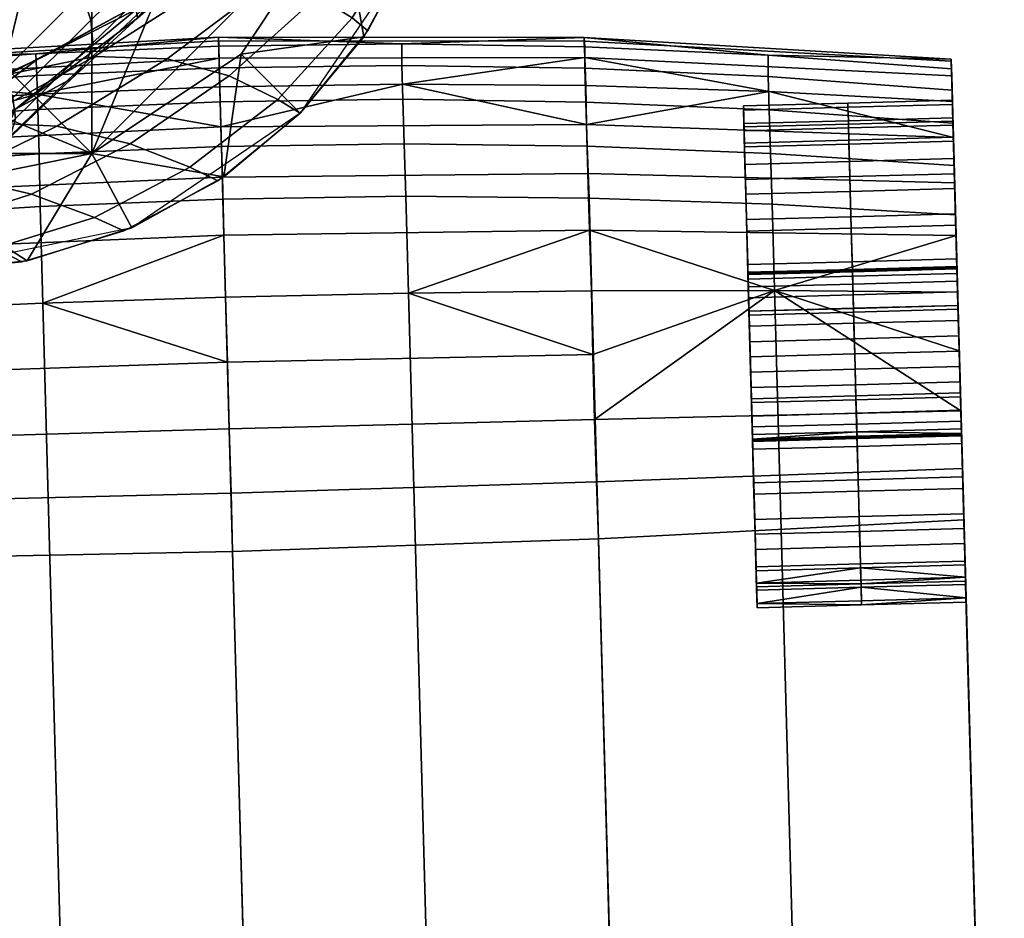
# Model space of a CAD drawing. Header units: millimetres. Extents: x -265 to 265, y -281 to 271.
# Tile 125 of 126: x 232 to 256, y 202 to 223. Entities that reach past the tile are written whole.
import ezdxf

# ---------------------------------------------------------------- set-up
doc = ezdxf.new("R2010")
doc.units = ezdxf.units.MM
doc.header["$MEASUREMENT"] = 0
for name, color, linetype, true_color in [('nozky', 7, 'Continuous', 0x1e1e1e), ('podnoz', 7, 'Continuous', 0x000000), ('podrucky', 7, 'Continuous', 0x000000)]:
    doc.layers.add(name, color=color, linetype=linetype, true_color=true_color)

msp = doc.modelspace()

# ---------------------------------------------------------------- meshes
at = {"layer": 'nozky'}
mesh = msp.add_polyface(dxfattribs=at)
corners = [(243, 230, 5), (243, 230, 2), (242.724, 232.664, 2), (241.931, 235.163, 5), (241.931, 235.163, 2), (239.192, 239.192, 5), (240.711, 237.366, 2), (239.192, 239.192, 2), (235.163, 241.931, 5), (237.366, 240.712, 2), (235.163, 241.931, 2), (232.664, 242.724, 2), (230, 243, 5), (230, 243, 2), (227.336, 242.724, 2), (224.837, 241.931, 5), (224.837, 241.931, 2), (220.808, 239.192, 5), (222.634, 240.712, 2), (220.808, 239.192, 2), (219.289, 237.366, 2), (218.069, 235.163, 5), (218.069, 235.163, 2), (217.276, 232.664, 2), (217, 230, 5), (234.207, 240.157), (237.782, 237.782), (240.157, 234.207), (234.208, 219.844), (219.844, 234.208), (240.157, 225.792), (241.007, 230), (225.792, 240.157), (230, 241.007), (222.217, 237.782), (241.007, 230), (242.724, 232.664, 2), (243, 230, 2), (240.157, 234.207), (241.931, 235.163, 2), (237.782, 237.782), (240.711, 237.366, 2), (239.192, 239.192, 2), (234.207, 240.157), (235.163, 241.931, 2), (237.366, 240.712, 2), (232.664, 242.724, 2), (230, 241.007), (227.336, 242.724, 2), (230, 243, 2), (225.792, 240.157), (224.837, 241.931, 2), (222.217, 237.782), (220.808, 239.192, 2), (222.634, 240.712, 2), (219.289, 237.366, 2), (219.844, 234.208), (217.276, 232.664, 2), (218.069, 235.163, 2), (218.994, 230), (217, 230, 2)]
mesh.append_faces([[corners[k] for k in face] for face in [(0, 1, 2, 2), (3, 2, 4, 4), (3, 0, 2, 2), (5, 3, 6, 7), (3, 4, 6, 6), (8, 9, 10, 10), (8, 10, 11, 11), (12, 13, 14, 14), (15, 14, 16, 16), (12, 11, 13, 13), (17, 18, 19, 19), (17, 19, 20, 20), (21, 22, 23, 23), (21, 20, 22, 22), (15, 16, 18, 18), (8, 5, 9, 9), (12, 8, 11, 11), (17, 15, 18, 18), (21, 17, 20, 20), (12, 14, 15, 15), (23, 24, 21, 21), (7, 9, 5, 5), (25, 26, 27, 27), (28, 25, 27, 27), (25, 28, 29, 29), (30, 27, 31, 31), (32, 33, 25, 25), (29, 34, 32, 32), (29, 32, 25, 25), (35, 36, 37, 37), (38, 39, 36, 36), (38, 36, 35, 35), (40, 41, 39, 38), (42, 41, 40, 40), (43, 44, 45, 45), (43, 46, 44, 44), (47, 48, 49, 49), (50, 51, 48, 48), (47, 49, 46, 46), (52, 53, 54, 54), (52, 55, 53, 53), (56, 57, 58, 58), (59, 60, 57, 57), (56, 58, 55, 55), (50, 54, 51, 51), (43, 45, 40, 40), (47, 46, 43, 43), (52, 54, 50, 50), (56, 55, 52, 52), (47, 50, 48, 48), (57, 56, 59, 59), (42, 40, 45, 45)]])
mesh = msp.add_polyface(dxfattribs=at)
corners = [(220.808, 220.808, 5), (220.808, 220.808, 2), (222.634, 219.288, 2), (224.837, 218.069, 5), (224.837, 218.069, 2), (230, 217, 5), (227.336, 217.276, 2), (230, 217, 2), (232.664, 217.276, 2), (235.163, 218.069, 5), (235.163, 218.069, 2), (237.366, 219.288, 2), (239.192, 220.808, 5), (239.192, 220.808, 2), (241.931, 224.837, 5), (240.711, 222.634, 2), (241.931, 224.837, 2), (242.724, 227.336, 2), (243, 230, 5), (243, 230, 2), (218.069, 224.837, 5), (217.276, 227.336, 2), (218.069, 224.837, 2), (219.289, 222.634, 2), (217, 230, 5), (217, 230, 2), (240.157, 225.792), (237.782, 222.217), (234.208, 219.844), (240.157, 234.207), (219.844, 234.208), (219.84, 225.792), (218.994, 230), (230, 218.994), (225.792, 219.84), (222.222, 222.222), (222.222, 222.222), (222.634, 219.288, 2), (220.808, 220.808, 2), (225.792, 219.84), (224.837, 218.069, 2), (230, 218.994), (230, 217, 2), (227.336, 217.276, 2), (232.664, 217.276, 2), (234.208, 219.844), (237.366, 219.288, 2), (235.163, 218.069, 2), (237.782, 222.217), (239.192, 220.808, 2), (240.157, 225.792), (241.931, 224.837, 2), (240.711, 222.634, 2), (242.724, 227.336, 2), (241.007, 230), (243, 230, 2), (219.84, 225.792), (218.069, 224.837, 2), (217.276, 227.336, 2), (219.289, 222.634, 2), (217, 230, 2), (218.994, 230)]
mesh.append_faces([[corners[k] for k in face] for face in [(0, 1, 2, 2), (3, 2, 4, 4), (5, 6, 7, 7), (5, 7, 8, 8), (3, 4, 6, 6), (9, 10, 11, 11), (12, 11, 13, 13), (14, 15, 16, 16), (14, 16, 17, 17), (12, 13, 15, 15), (9, 8, 10, 10), (3, 0, 2, 2), (5, 3, 6, 6), (12, 9, 11, 11), (14, 12, 15, 15), (5, 8, 9, 9), (17, 18, 14, 14), (19, 18, 17, 17), (20, 21, 22, 22), (20, 22, 23, 23), (20, 24, 25, 21), (0, 20, 23, 1), (26, 27, 28, 28), (26, 28, 29, 29), (30, 28, 31, 31), (32, 30, 31, 31), (33, 34, 28, 28), (34, 35, 31, 31), (28, 34, 31, 31), (36, 37, 38, 38), (39, 40, 37, 37), (41, 42, 43, 43), (41, 44, 42, 42), (39, 43, 40, 40), (45, 46, 47, 47), (48, 49, 46, 46), (50, 51, 52, 52), (50, 53, 51, 51), (48, 52, 49, 49), (45, 47, 44, 44), (39, 37, 36, 36), (41, 43, 39, 39), (48, 46, 45, 45), (50, 52, 48, 48), (41, 45, 44, 44), (54, 55, 53, 50), (56, 57, 58, 58), (56, 59, 57, 57), (56, 58, 60, 61), (59, 56, 36, 36), (59, 36, 38, 38)]])
at = {"layer": 'podnoz'}
mesh = msp.add_polyface(dxfattribs=at)
corners = [(235.27, 223.288, 44.205), (236.702, 224.312, 45.288), (235.303, 223.078, 47.983), (237.258, 225.402, 46.014), (235.836, 224.045, 48.798), (235.673, 223.534, 48.431), (237.083, 224.833, 45.686), (234.232, 222.492, 51.393), (234.086, 222.033, 50.991), (237.053, 226.761, 46.523), (235.606, 225.316, 49.363), (235.808, 224.624, 49.096), (237.241, 226.029, 46.283), (234.188, 223.027, 51.719), (236.135, 228.678, 46.964), (232.984, 225.484, 52.552), (237.517, 224.815, 38.82), (232.897, 222.085, 42.627), (235.188, 223.337, 37.737), (237.907, 225.322, 42.48), (238.932, 226.125, 39.594), (239.494, 227.474, 40.137), (238.473, 226.54, 43.115), (238.292, 225.909, 42.827), (239.313, 226.781, 39.889), (238.287, 227.993, 43.566), (238.464, 227.218, 43.354), (239.49, 228.207, 40.344), (239.189, 225.613, 33.121), (237.027, 223.914, 32.463), (239.801, 226.748, 36.608), (240.508, 227.196, 33.616), (240.173, 227.474, 36.853), (240.866, 227.99, 33.813), (238.47, 223.952, 26.823), (234.273, 222.165, 31.695), (236.012, 222.109, 26.448), (240.383, 225.833, 27.153), (241.555, 227.678, 27.416), (237.492, 221.697, 20.449), (233.374, 220.498, 26.077), (235.128, 220.077, 20.315), (239.602, 223.601, 20.584), (241.22, 225.643, 20.708), (242.215, 227.743, 20.812), (238.658, 221.133, 13.399), (236.556, 219.516, 13.372), (240.438, 223.083, 13.425), (241.779, 225.262, 13.451), (242.604, 227.588, 13.473), (237.221, 219.193, 5), (234.27, 218.312, 13.347), (234.974, 217.991, 5), (239.192, 220.808, 5), (240.807, 222.779, 5), (242.009, 225.026, 5), (242.75, 227.464, 5)]
mesh.append_faces([[corners[k] for k in face] for face in [(0, 1, 2, 2), (3, 4, 5, 6), (4, 7, 8, 5), (6, 5, 2, 1), (9, 10, 11, 12), (11, 13, 7, 4), (12, 11, 4, 3), (10, 9, 14, 14), (14, 15, 10, 10), (16, 0, 17, 18), (19, 1, 0, 0), (16, 20, 19, 19), (0, 16, 19, 19), (21, 22, 23, 24), (22, 3, 6, 23), (23, 6, 1, 19), (24, 23, 19, 20), (25, 9, 12, 26), (26, 12, 3, 22), (27, 26, 22, 21), (28, 16, 18, 29), (30, 20, 16, 16), (28, 31, 30, 30), (16, 28, 30, 30), (32, 24, 20, 30), (33, 32, 30, 31), (34, 29, 35, 36), (37, 28, 29, 34), (38, 31, 28, 37), (39, 36, 40, 41), (42, 34, 36, 39), (43, 37, 34, 42), (44, 38, 37, 43), (45, 39, 41, 46), (47, 42, 39, 45), (48, 43, 42, 47), (49, 44, 43, 48), (50, 46, 51, 52), (53, 45, 46, 50), (54, 47, 45, 53), (55, 48, 47, 54), (56, 49, 48, 55)]])
mesh = msp.add_polyface(dxfattribs=at)
corners = [(234.232, 222.492, 51.393), (232.387, 220.68, 53.856), (232.264, 220.268, 53.419), (234.086, 222.033, 50.991), (231.94, 219.928, 52.878), (233.735, 221.638, 50.495), (233.971, 223.682, 52.011), (232.086, 221.798, 54.524), (232.323, 221.176, 54.209), (234.188, 223.027, 51.719), (232.897, 222.085, 42.627), (230.121, 220.036, 47.029), (227.277, 219.034, 44.473), (229.903, 220.732, 40.71), (235.27, 223.288, 44.205), (232.381, 220.903, 49.107), (235.303, 223.078, 47.983), (235.673, 223.534, 48.431), (235.606, 225.316, 49.363), (235.808, 224.624, 49.096), (232.984, 225.484, 52.552), (235.188, 223.337, 37.737), (232.236, 221.739, 36.445), (234.273, 222.165, 31.695), (229.236, 220.275, 35.176), (231.409, 220.595, 30.939), (237.027, 223.914, 32.463), (233.374, 220.498, 26.077), (228.925, 219.43, 30.317), (230.934, 219.299, 25.76), (236.012, 222.109, 26.448), (232.764, 218.871, 20.194), (228.859, 218.6, 25.519), (230.532, 218.15, 20.095), (235.128, 220.077, 20.315), (231.899, 217.577, 13.325), (228.411, 217.906, 20.015), (229.5, 217.331, 13.306), (234.27, 218.312, 13.347), (236.556, 219.516, 13.372), (232.536, 217.25, 5), (230, 217.003, 5), (234.974, 217.991, 5), (230.276, 218.279, 55.453), (230.169, 218.159, 55.226), (230.353, 218.411, 55.661), (229.86, 217.946, 54.704), (230.413, 218.718, 56.028), (230.398, 218.556, 55.852), (230.397, 218.897, 56.192), (230.175, 219.559, 56.631), (230.353, 219.095, 56.345), (229.487, 220.766, 57.15), (227.079, 223.882, 57.859), (228.426, 222.25, 57.573), (231.485, 227.529, 52.915)]
mesh.append_faces([[corners[k] for k in face] for face in [(0, 1, 2, 3), (3, 2, 4, 5), (6, 7, 8, 9), (9, 8, 1, 0), (10, 11, 12, 13), (14, 15, 11, 10), (16, 5, 15, 15), (15, 14, 16, 16), (17, 3, 5, 16), (18, 6, 9, 19), (20, 6, 18, 18), (21, 10, 13, 22), (23, 22, 24, 25), (26, 21, 22, 23), (27, 25, 28, 29), (30, 23, 25, 27), (31, 29, 32, 33), (34, 27, 29, 31), (35, 33, 36, 37), (38, 31, 33, 35), (39, 34, 31, 38), (40, 35, 37, 41), (42, 38, 35, 40), (2, 43, 44, 44), (2, 45, 43, 43), (44, 46, 4, 4), (1, 47, 48, 48), (1, 49, 47, 47), (50, 51, 8, 7), (7, 52, 50, 50), (51, 49, 8, 8), (48, 45, 2, 2), (53, 54, 20, 55), (54, 52, 20, 20), (2, 1, 48, 48), (1, 8, 49, 49), (7, 20, 52, 52), (46, 15, 4, 4), (4, 15, 5, 5), (7, 6, 20, 20), (4, 2, 44, 44)]])
at = {"layer": 'podrucky'}
mesh = msp.add_polyface(dxfattribs=at)
corners = [(219.814, 219.608, 609.354), (219.875, 217.414, 611.161), (219.843, 218.592, 610.38), (220.076, 210.121, 599.247), (219.772, 221.138, 605.429), (219.774, 221.084, 603.986), (219.784, 220.736, 602.584), (219.779, 220.903, 606.823), (219.8, 220.123, 601.31), (219.889, 216.917, 598.534), (219.854, 218.177, 599.238), (219.824, 219.267, 600.185), (219.926, 215.569, 598.11), (220.042, 211.352, 598.553), (219.964, 214.163, 597.966), (220.004, 212.727, 598.114), (224.296, 215.845, 597.697), (228.721, 214.561, 597.218), (228.768, 213.007, 597.343), (220.004, 212.727, 598.114), (219.964, 214.163, 597.966), (219.926, 215.569, 598.11), (228.667, 216.077, 597.401), (228.584, 219.536, 610.764), (228.605, 218.297, 611.659), (232.974, 218.578, 611.784), (232.947, 219.831, 610.86), (228.56, 220.593, 609.617), (232.92, 220.898, 609.683), (228.533, 221.398, 608.282), (232.896, 221.709, 608.317), (224.217, 219.123, 610.604), (224.24, 217.909, 611.452), (224.192, 220.163, 609.508), (224.167, 220.959, 608.224), (228.506, 221.912, 606.843), (232.873, 222.225, 606.848), (224.142, 221.471, 606.835), (219.814, 219.608, 609.354), (219.843, 218.592, 610.38), (219.793, 220.392, 608.141), (219.875, 217.414, 611.161), (219.779, 220.903, 606.823), (228.513, 222.135, 605.331), (228.519, 222.052, 603.773), (219.774, 221.084, 603.986), (219.772, 221.138, 605.429), (228.525, 221.658, 602.264), (219.784, 220.736, 602.584), (232.899, 221.262, 600.786), (228.532, 220.986, 600.891), (224.166, 220.606, 601.066), (219.8, 220.123, 601.31), (237.238, 222.627, 605.298), (228.57, 220.059, 599.676), (228.606, 218.885, 598.649), (219.854, 218.177, 599.238), (219.824, 219.267, 600.185), (228.639, 217.53, 597.878), (219.889, 216.917, 598.534), (237.297, 220.482, 599.506)]
mesh.append_faces([[corners[k] for k in face] for face in [(0, 1, 2, 2), (3, 4, 5, 5), (6, 3, 5, 5), (4, 3, 7, 7), (6, 8, 3, 3), (9, 3, 10, 10), (11, 10, 3, 3), (11, 3, 8, 8), (12, 13, 9, 9), (14, 15, 12, 12), (16, 17, 18, 18), (18, 19, 16, 16), (16, 20, 21, 21), (16, 19, 20, 20), (22, 17, 16, 16), (23, 24, 25, 26), (27, 23, 26, 28), (29, 27, 28, 30), (31, 32, 24, 23), (33, 31, 23, 27), (34, 33, 27, 29), (35, 29, 30, 36), (29, 35, 37, 34), (33, 38, 39, 31), (34, 40, 38, 33), (31, 39, 41, 32), (34, 37, 42, 40), (43, 35, 36, 36), (44, 45, 46, 43), (43, 37, 35, 35), (46, 42, 37, 37), (37, 43, 46, 46), (45, 44, 47, 48), (49, 50, 47, 47), (47, 50, 51, 48), (48, 51, 52, 52), (36, 53, 43, 43), (54, 50, 49, 49), (55, 56, 57, 54), (54, 51, 50, 50), (57, 52, 51, 51), (51, 54, 57, 57), (56, 55, 58, 59), (22, 16, 58, 58), (59, 58, 16, 16), (59, 16, 21, 21), (49, 60, 54, 54)]])
mesh = msp.add_polyface(dxfattribs=at)
corners = [(237.496, 213.26, 597.086), (237.452, 214.853, 596.969), (246.189, 215.041, 597.218), (246.228, 213.487, 597.342), (228.768, 213.007, 597.343), (228.721, 214.561, 597.218), (241.784, 216.505, 597.224), (246.16, 216.559, 597.401), (237.409, 216.407, 597.165), (250.537, 216.567, 597.696), (228.667, 216.077, 597.401), (233.037, 216.265, 597.224), (241.678, 220.072, 610.86), (241.72, 218.819, 611.784), (246.099, 218.779, 611.66), (246.052, 220.017, 610.764), (241.646, 221.138, 609.683), (246.019, 221.073, 609.617), (241.626, 221.95, 608.318), (246.001, 221.879, 608.282), (237.31, 220.01, 610.892), (237.345, 218.752, 611.826), (237.281, 221.08, 609.705), (237.258, 221.893, 608.329), (232.947, 219.831, 610.86), (232.974, 218.578, 611.784), (232.92, 220.898, 609.683), (232.896, 221.709, 608.317), (246, 222.394, 606.843), (241.62, 222.466, 606.848), (237.244, 222.409, 606.85), (232.873, 222.225, 606.848), (237.241, 222.534, 603.702), (237.238, 222.627, 605.298), (245.98, 222.616, 605.331), (245.979, 222.532, 603.773), (237.252, 222.125, 602.157), (245.994, 222.139, 602.264), (228.519, 222.052, 603.773), (228.513, 222.135, 605.331), (228.525, 221.658, 602.264), (250.382, 222.194, 606.835), (246.025, 221.467, 600.891), (241.646, 221.502, 600.786), (237.271, 221.434, 600.751), (250.406, 221.328, 601.065), (232.899, 221.262, 600.786), (237.33, 219.281, 598.453), (237.297, 220.482, 599.506), (246.038, 220.539, 599.676), (246.066, 219.366, 598.649), (237.368, 217.894, 597.66), (246.107, 218.01, 597.878), (228.606, 218.885, 598.649), (228.57, 220.059, 599.676), (228.639, 217.53, 597.878)]
mesh.append_faces([[corners[k] for k in face] for face in [(0, 1, 2, 3), (4, 5, 1, 0), (2, 6, 7, 7), (1, 8, 6, 2), (9, 3, 2, 2), (9, 2, 7, 7), (5, 10, 11, 1), (8, 1, 11, 11), (12, 13, 14, 15), (16, 12, 15, 17), (18, 16, 17, 19), (20, 21, 13, 12), (22, 20, 12, 16), (23, 22, 16, 18), (24, 25, 21, 20), (26, 24, 20, 22), (27, 26, 22, 23), (19, 28, 29, 18), (30, 23, 18, 29), (27, 23, 30, 31), (32, 33, 34, 35), (36, 32, 35, 37), (38, 39, 33, 32), (40, 38, 32, 36), (28, 41, 34, 34), (33, 30, 29, 29), (29, 34, 33, 33), (33, 31, 30, 30), (28, 34, 29, 29), (37, 42, 43, 43), (37, 43, 44, 36), (45, 42, 37, 37), (46, 36, 44, 44), (40, 36, 46, 46), (47, 48, 49, 50), (51, 47, 50, 52), (53, 54, 48, 47), (55, 53, 47, 51), (42, 45, 49, 49), (48, 44, 43, 43), (43, 49, 48, 48), (48, 46, 44, 44), (42, 49, 43, 43), (9, 7, 52, 52), (52, 7, 6, 6), (52, 6, 8, 51), (51, 11, 10, 55), (51, 8, 11, 11)]])
mesh = msp.add_polyface(dxfattribs=at)
corners = [(249.791, 220.878, 606.058), (249.8, 220.557, 607.175), (249.812, 220.093, 606.991), (249.827, 219.583, 607.976), (249.815, 220.001, 608.249), (249.846, 218.868, 608.855), (249.805, 220.387, 605.967), (249.788, 220.979, 604.966), (249.802, 220.479, 604.966), (249.805, 220.387, 603.965), (249.836, 219.222, 609.209), (249.871, 217.989, 609.57), (249.863, 218.263, 609.988), (249.897, 217.005, 610.08), (249.812, 220.093, 602.942), (249.8, 220.557, 602.758), (249.791, 220.878, 603.874), (249.827, 219.583, 601.957), (249.846, 218.868, 601.077), (249.815, 220.001, 601.683), (249.871, 217.989, 600.363), (249.836, 219.222, 600.724), (249.897, 217.005, 599.852), (249.863, 218.263, 599.944), (249.893, 217.188, 599.387), (252.299, 220.626, 602.758), (249.8, 220.557, 602.758), (249.815, 220.001, 601.683), (252.314, 220.07, 601.683), (252.29, 220.947, 603.874), (249.791, 220.878, 603.874), (249.836, 219.222, 600.724), (252.335, 219.291, 600.724), (252.287, 221.047, 604.966), (249.788, 220.979, 604.966), (252.299, 220.626, 607.175), (249.8, 220.557, 607.175), (249.791, 220.878, 606.058), (252.29, 220.947, 606.058), (252.314, 220.07, 608.249), (249.815, 220.001, 608.249), (252.335, 219.291, 609.209), (249.836, 219.222, 609.209), (252.312, 220.161, 602.942), (252.326, 219.651, 601.957), (249.827, 219.583, 601.957), (249.812, 220.093, 602.942), (252.304, 220.456, 603.965), (249.805, 220.387, 603.965), (252.345, 218.937, 601.077), (249.846, 218.868, 601.077), (252.301, 220.547, 604.966), (249.802, 220.479, 604.966), (252.312, 220.161, 606.991), (252.304, 220.456, 605.967), (249.805, 220.387, 605.967), (249.812, 220.093, 606.991), (252.326, 219.651, 607.976), (249.827, 219.583, 607.976), (246.052, 220.017, 610.764), (246.099, 218.779, 611.66), (250.48, 218.631, 611.452), (250.436, 219.844, 610.604), (246.019, 221.073, 609.617), (250.403, 220.884, 609.508), (246.001, 221.879, 608.282), (250.385, 221.681, 608.224), (250.382, 222.194, 606.835), (246, 222.394, 606.843), (254.759, 222.1, 605.429), (245.98, 222.616, 605.331), (254.761, 222.047, 603.986), (245.979, 222.532, 603.773), (254.771, 221.698, 602.584), (245.994, 222.139, 602.264), (254.811, 220.229, 600.185), (246.038, 220.539, 599.676), (250.406, 221.328, 601.065), (254.841, 219.14, 599.238), (246.066, 219.366, 598.649), (254.875, 217.879, 598.534), (246.107, 218.01, 597.878)]
mesh.append_faces([[corners[k] for k in face] for face in [(0, 1, 2, 2), (3, 2, 1, 1), (1, 4, 3, 3), (5, 3, 4, 4), (6, 7, 0, 0), (7, 6, 8, 8), (6, 0, 2, 2), (9, 7, 8, 8), (4, 10, 5, 5), (11, 5, 10, 10), (10, 12, 11, 11), (13, 11, 12, 12), (14, 15, 16, 16), (16, 9, 14, 14), (9, 16, 7, 7), (17, 15, 14, 14), (18, 19, 17, 17), (15, 17, 19, 19), (20, 21, 18, 18), (19, 18, 21, 21), (22, 23, 20, 20), (21, 20, 23, 23), (24, 23, 22, 22), (25, 26, 27, 28), (29, 30, 26, 25), (28, 27, 31, 32), (33, 34, 30, 29), (35, 36, 37, 38), (39, 40, 36, 35), (41, 42, 40, 39), (34, 33, 38, 37), (43, 44, 45, 46), (47, 43, 46, 48), (44, 49, 50, 45), (51, 47, 48, 52), (53, 54, 55, 56), (57, 53, 56, 58), (52, 55, 54, 51), (59, 60, 61, 62), (63, 59, 62, 64), (65, 63, 64, 66), (66, 67, 68, 65), (69, 70, 67, 67), (70, 69, 71, 72), (73, 74, 72, 71), (75, 76, 77, 77), (76, 75, 78, 79), (80, 81, 79, 78)]])
mesh = msp.add_polyface(dxfattribs=at)
corners = [(254.813, 220.138, 601.683), (252.314, 220.07, 601.683), (252.335, 219.291, 600.724), (254.835, 219.359, 600.724), (254.798, 220.695, 602.758), (252.299, 220.626, 602.758), (254.789, 221.016, 603.874), (252.29, 220.947, 603.874), (254.786, 221.116, 604.966), (252.287, 221.047, 604.966), (254.789, 221.016, 606.058), (252.29, 220.947, 606.058), (254.798, 220.695, 607.175), (252.299, 220.626, 607.175), (254.813, 220.138, 608.249), (252.314, 220.07, 608.249), (254.835, 219.359, 609.209), (252.335, 219.291, 609.209), (254.825, 219.72, 601.957), (254.844, 219.006, 601.077), (252.345, 218.937, 601.077), (252.326, 219.651, 601.957), (254.811, 220.23, 602.942), (252.312, 220.161, 602.942), (254.803, 220.524, 603.965), (252.304, 220.456, 603.965), (254.8, 220.616, 604.966), (252.301, 220.547, 604.966), (252.304, 220.456, 605.967), (254.803, 220.524, 605.967), (254.811, 220.23, 606.991), (252.312, 220.161, 606.991), (254.825, 219.72, 607.976), (252.326, 219.651, 607.976), (254.844, 219.006, 608.855), (252.345, 218.937, 608.855), (249.827, 219.583, 607.976), (249.846, 218.868, 608.855), (254.825, 219.72, 607.976), (254.931, 215.854, 606.826), (254.811, 220.23, 606.991), (254.803, 220.524, 605.967), (254.9, 216.977, 605.702), (254.8, 220.616, 604.966), (254.803, 220.524, 603.965), (254.905, 216.792, 603.872), (254.811, 220.23, 602.942), (254.897, 217.084, 604.602), (254.931, 215.854, 603.107), (254.825, 219.72, 601.957), (254.801, 220.57, 609.354), (254.829, 219.554, 610.38), (254.861, 218.4, 609.988), (254.813, 220.138, 608.249), (254.835, 219.359, 609.209), (254.789, 221.016, 606.058), (254.759, 222.1, 605.429), (254.766, 221.865, 606.823), (254.786, 221.116, 604.966), (254.761, 222.047, 603.986), (254.78, 221.354, 608.141), (254.798, 220.695, 607.175), (254.789, 221.016, 603.874), (254.771, 221.698, 602.584), (254.813, 220.138, 601.683), (254.787, 221.085, 601.31), (254.798, 220.695, 602.758), (254.835, 219.359, 600.724), (254.811, 220.229, 600.185), (254.841, 219.14, 599.238), (254.861, 218.4, 599.944), (254.829, 219.554, 610.38), (250.436, 219.844, 610.604), (250.48, 218.631, 611.452), (254.862, 218.376, 611.161), (254.78, 221.354, 608.141), (250.385, 221.681, 608.224), (250.403, 220.884, 609.508), (254.801, 220.57, 609.354), (254.766, 221.865, 606.823), (250.382, 222.194, 606.835), (254.759, 222.1, 605.429), (254.771, 221.698, 602.584), (254.787, 221.085, 601.31), (250.406, 221.328, 601.065), (245.994, 222.139, 602.264), (254.811, 220.229, 600.185)]
mesh.append_faces([[corners[k] for k in face] for face in [(0, 1, 2, 3), (4, 5, 1, 0), (6, 7, 5, 4), (8, 9, 7, 6), (9, 8, 10, 11), (12, 13, 11, 10), (14, 15, 13, 12), (16, 17, 15, 14), (18, 19, 20, 21), (22, 18, 21, 23), (24, 22, 23, 25), (26, 24, 25, 27), (27, 28, 29, 26), (30, 29, 28, 31), (32, 30, 31, 33), (34, 32, 33, 35), (35, 33, 36, 37), (38, 39, 40, 40), (41, 42, 43, 43), (44, 45, 46, 46), (47, 44, 43, 43), (48, 49, 46, 46), (50, 51, 52, 52), (53, 50, 54, 54), (52, 54, 50, 50), (55, 56, 57, 57), (56, 58, 59, 59), (60, 61, 57, 57), (60, 53, 61, 61), (56, 55, 58, 58), (59, 58, 62, 62), (57, 61, 55, 55), (53, 60, 50, 50), (63, 59, 62, 62), (64, 65, 63, 63), (62, 66, 63, 63), (65, 67, 68, 68), (66, 64, 63, 63), (65, 64, 67, 67), (69, 68, 70, 70), (68, 67, 70, 70), (71, 72, 73, 74), (75, 76, 77, 78), (79, 80, 76, 75), (78, 77, 72, 71), (81, 80, 79, 79), (82, 83, 84, 85), (86, 84, 83, 83)]])
mesh = msp.add_polyface(dxfattribs=at)
corners = [(250.009, 212.957, 610.08), (249.98, 213.98, 610.374), (250.014, 212.773, 610.545), (250.043, 211.699, 609.988), (250.036, 211.972, 609.57), (250.009, 212.957, 599.852), (250.036, 211.972, 600.363), (250.043, 211.699, 599.944), (250.07, 210.74, 600.724), (249.98, 213.98, 599.558), (250.014, 212.773, 599.387), (221.042, 175.009, 623.078), (220.537, 193.355, 623.825), (220.777, 184.611, 617.262), (219.875, 217.414, 611.161), (219.814, 219.608, 609.354), (219.793, 220.392, 608.141), (220.076, 210.121, 599.247), (219.779, 220.903, 606.823), (219.889, 216.917, 598.534), (220.042, 211.352, 598.553), (219.926, 215.569, 598.11), (220.004, 212.727, 598.114), (237.538, 211.721, 597.517), (237.496, 213.26, 597.086), (246.228, 213.487, 597.342), (246.273, 211.99, 597.775), (237.577, 210.326, 598.228), (246.323, 210.635, 598.483), (228.805, 211.509, 597.776), (228.768, 213.007, 597.343), (228.83, 210.154, 598.483), (246.871, 190.697, 611.569), (238.13, 190.201, 611.115), (247.045, 184.39, 615.709), (242.677, 184.034, 615.321), (238.305, 183.835, 615.192), (251.408, 184.903, 616.356), (220.042, 211.352, 598.553), (220.004, 212.727, 598.114), (229.378, 190.216, 611.57), (229.551, 183.909, 615.71), (233.93, 183.794, 615.321), (220.777, 184.611, 617.262), (220.076, 210.121, 599.247), (225.167, 184.182, 616.357), (246.742, 195.387, 625.258), (246.991, 186.923, 629.539), (251.371, 186.746, 628.662), (251.131, 194.961, 624.661), (246.099, 218.779, 611.66), (250.48, 218.631, 611.452), (242.359, 195.594, 625.617), (242.606, 186.98, 630.066), (241.72, 218.819, 611.784), (237.982, 195.582, 625.736), (238.22, 186.919, 630.241), (237.345, 218.752, 611.826), (233.612, 195.353, 625.616), (233.839, 186.739, 630.065), (232.974, 218.578, 611.784), (229.249, 194.905, 625.257), (229.466, 186.44, 629.538), (228.605, 218.297, 611.659), (224.891, 194.239, 624.66), (225.103, 186.023, 628.661), (224.24, 217.909, 611.452), (220.537, 193.355, 623.825), (220.753, 185.489, 627.436), (219.875, 217.414, 611.161)]
mesh.append_faces([[corners[k] for k in face] for face in [(0, 1, 2, 2), (0, 3, 4, 4), (0, 2, 3, 3), (5, 6, 7, 7), (8, 7, 6, 6), (9, 5, 10, 10), (7, 10, 5, 5), (11, 12, 13, 13), (13, 12, 14, 14), (13, 14, 15, 15), (15, 16, 13, 13), (17, 13, 18, 18), (16, 18, 13, 13), (19, 20, 17, 17), (20, 21, 22, 22), (23, 24, 25, 26), (27, 23, 26, 28), (29, 30, 24, 23), (31, 29, 23, 27), (32, 33, 27, 28), (32, 34, 35, 35), (35, 36, 33, 33), (37, 34, 32, 32), (35, 33, 32, 32), (29, 38, 39, 30), (33, 40, 31, 27), (41, 40, 42, 42), (42, 40, 33, 33), (36, 42, 33, 33), (40, 43, 44, 31), (45, 43, 40, 40), (41, 45, 40, 40), (38, 29, 31, 44), (46, 47, 48, 49), (50, 46, 49, 51), (52, 53, 47, 46), (54, 52, 46, 50), (55, 56, 53, 52), (57, 55, 52, 54), (58, 59, 56, 55), (60, 58, 55, 57), (61, 62, 59, 58), (63, 61, 58, 60), (64, 65, 62, 61), (66, 64, 61, 63), (64, 67, 68, 65), (66, 69, 67, 64)]])
mesh = msp.add_polyface(dxfattribs=at)
corners = [(254.897, 217.084, 604.602), (252.398, 217.015, 604.602), (252.401, 216.908, 604.23), (254.9, 216.977, 604.23), (254.896, 217.117, 604.966), (252.397, 217.049, 604.966), (249.899, 216.947, 604.602), (249.902, 216.84, 604.23), (249.898, 216.98, 604.966), (254.897, 217.084, 605.33), (252.398, 217.015, 605.33), (254.9, 216.977, 605.702), (252.401, 216.908, 605.702), (249.902, 216.84, 605.702), (249.899, 216.947, 605.33), (254.861, 218.4, 599.944), (252.362, 218.332, 599.944), (252.392, 217.257, 599.387), (254.891, 217.326, 599.387), (254.835, 219.359, 600.724), (252.335, 219.291, 600.724), (249.863, 218.263, 599.944), (249.893, 217.188, 599.387), (249.836, 219.222, 600.724), (254.861, 218.4, 609.988), (252.362, 218.332, 609.988), (252.335, 219.291, 609.209), (254.835, 219.359, 609.209), (254.891, 217.326, 610.545), (252.392, 217.257, 610.545), (249.863, 218.263, 609.988), (249.836, 219.222, 609.209), (249.893, 217.188, 610.545), (254.869, 218.127, 600.363), (254.896, 217.142, 599.852), (252.396, 217.073, 599.852), (252.37, 218.058, 600.363), (254.844, 219.006, 601.077), (252.345, 218.937, 601.077), (249.897, 217.005, 599.852), (249.871, 217.989, 600.363), (249.846, 218.868, 601.077), (254.869, 218.127, 609.57), (254.844, 219.006, 608.855), (252.345, 218.937, 608.855), (252.37, 218.058, 609.57), (254.896, 217.142, 610.08), (252.396, 217.073, 610.08), (249.846, 218.868, 608.855), (249.871, 217.989, 609.57), (249.897, 217.005, 610.08), (254.803, 220.524, 605.967), (254.811, 220.23, 606.991), (254.913, 216.532, 606.38), (254.951, 215.118, 606.966), (254.941, 215.482, 606.933), (254.825, 219.72, 607.976), (254.9, 216.977, 605.702), (254.897, 217.084, 605.33), (254.8, 220.616, 604.966), (254.896, 217.117, 604.966), (254.897, 217.084, 604.602), (254.844, 219.006, 608.855), (254.931, 215.854, 606.826), (254.921, 216.212, 606.64), (254.905, 216.792, 606.061), (254.803, 220.524, 603.965), (254.9, 216.977, 604.23), (254.951, 215.118, 602.966), (254.844, 219.006, 601.077), (254.825, 219.72, 601.957), (254.905, 216.792, 603.872), (254.913, 216.532, 603.552), (254.921, 216.212, 603.292), (254.811, 220.23, 602.942), (254.931, 215.854, 603.107), (254.941, 215.482, 603), (254.891, 217.326, 610.545), (254.861, 218.4, 609.988), (254.829, 219.554, 610.38), (254.862, 218.376, 611.161), (254.921, 216.21, 610.866), (254.891, 217.326, 599.387), (254.841, 219.14, 599.238), (254.861, 218.4, 599.944), (254.875, 217.879, 598.534), (254.921, 216.21, 599.066)]
mesh.append_faces([[corners[k] for k in face] for face in [(0, 1, 2, 3), (4, 5, 1, 0), (1, 6, 7, 2), (5, 8, 6, 1), (5, 4, 9, 10), (11, 12, 10, 9), (12, 13, 14, 10), (8, 5, 10, 14), (15, 16, 17, 18), (19, 20, 16, 15), (16, 21, 22, 17), (20, 23, 21, 16), (24, 25, 26, 27), (28, 29, 25, 24), (25, 30, 31, 26), (29, 32, 30, 25), (33, 34, 35, 36), (37, 33, 36, 38), (36, 35, 39, 40), (38, 36, 40, 41), (42, 43, 44, 45), (46, 42, 45, 47), (45, 44, 48, 49), (47, 45, 49, 50), (51, 52, 53, 53), (54, 55, 56, 56), (57, 58, 59, 59), (59, 58, 60, 60), (61, 59, 60, 60), (62, 54, 56, 56), (55, 63, 56, 56), (52, 63, 64, 64), (65, 57, 51, 51), (64, 53, 52, 52), (65, 51, 53, 53), (66, 61, 67, 67), (68, 69, 70, 70), (67, 71, 66, 66), (72, 73, 74, 74), (75, 76, 70, 70), (73, 75, 74, 74), (71, 72, 74, 74), (77, 78, 79, 79), (80, 81, 77, 77), (79, 80, 77, 77), (82, 83, 84, 84), (83, 82, 85, 85), (85, 82, 86, 86)]])
mesh = msp.add_polyface(dxfattribs=at)
corners = [(254.99, 213.705, 603.552), (252.491, 213.636, 603.552), (252.498, 213.376, 603.872), (254.997, 213.445, 603.872), (254.981, 214.024, 603.292), (252.482, 213.956, 603.292), (254.972, 214.382, 603.107), (252.473, 214.314, 603.107), (252.462, 214.686, 603), (254.961, 214.754, 603), (254.951, 215.118, 602.966), (252.452, 215.05, 602.966), (254.941, 215.482, 603), (252.442, 215.413, 603), (254.951, 215.118, 606.966), (252.452, 215.05, 606.966), (252.442, 215.413, 606.933), (254.941, 215.482, 606.933), (254.961, 214.754, 606.933), (252.462, 214.686, 606.933), (254.972, 214.382, 606.826), (252.473, 214.314, 606.826), (254.981, 214.024, 606.64), (252.482, 213.956, 606.64), (254.99, 213.705, 606.38), (252.491, 213.636, 606.38), (254.997, 213.445, 606.061), (252.498, 213.376, 606.061), (252.482, 213.958, 599.066), (254.981, 214.027, 599.066), (254.951, 215.118, 598.966), (252.452, 215.05, 598.966), (254.921, 216.21, 599.066), (252.422, 216.141, 599.066), (254.951, 215.118, 610.966), (252.452, 215.05, 610.966), (252.422, 216.141, 610.866), (254.921, 216.21, 610.866), (254.981, 214.027, 610.866), (252.482, 213.958, 610.866), (252.479, 214.049, 599.558), (252.452, 215.05, 599.466), (254.951, 215.118, 599.466), (254.979, 214.118, 599.558), (254.924, 216.119, 599.558), (252.425, 216.05, 599.558), (255.007, 213.094, 599.852), (252.508, 213.026, 599.852), (254.951, 215.118, 610.466), (254.924, 216.119, 610.374), (252.425, 216.05, 610.374), (252.452, 215.05, 610.466), (252.479, 214.049, 610.374), (254.979, 214.118, 610.374), (255.007, 213.094, 610.08), (252.508, 213.026, 610.08), (255.034, 212.11, 609.57), (254.844, 219.006, 608.855), (254.869, 218.127, 609.57), (254.924, 216.119, 610.374), (254.979, 214.118, 610.374), (254.896, 217.142, 610.08), (255.007, 213.094, 610.08), (254.869, 218.127, 600.363), (254.844, 219.006, 601.077), (255.058, 211.231, 601.077), (254.924, 216.119, 599.558), (254.896, 217.142, 599.852), (255.007, 213.094, 599.852), (255.034, 212.11, 600.363), (254.951, 215.118, 602.966), (254.825, 219.72, 601.957), (254.941, 215.482, 603), (254.979, 214.118, 599.558), (254.951, 215.118, 599.466), (255.058, 211.231, 608.855), (254.951, 215.118, 610.466), (255.078, 210.517, 607.976), (254.972, 214.382, 606.826), (254.961, 214.754, 606.933), (254.951, 215.118, 606.966), (254.972, 214.382, 603.107), (255.078, 210.517, 601.957), (254.961, 214.754, 603), (254.921, 216.21, 610.866), (254.862, 218.376, 611.161), (254.951, 215.118, 610.966), (254.913, 216.531, 598.11), (254.875, 217.879, 598.534), (254.951, 215.118, 598.966), (254.951, 215.125, 597.966), (254.921, 216.21, 599.066), (254.981, 214.027, 599.066), (254.991, 213.689, 598.114), (254.951, 215.125, 597.966), (250.537, 216.567, 597.696), (254.913, 216.531, 598.11), (254.991, 213.689, 598.114)]
mesh.append_faces([[corners[k] for k in face] for face in [(0, 1, 2, 3), (4, 5, 1, 0), (6, 7, 5, 4), (8, 9, 10, 11), (12, 13, 11, 10), (9, 8, 7, 6), (14, 15, 16, 17), (15, 14, 18, 19), (20, 21, 19, 18), (22, 23, 21, 20), (24, 25, 23, 22), (26, 27, 25, 24), (28, 29, 30, 31), (32, 33, 31, 30), (34, 35, 36, 37), (35, 34, 38, 39), (40, 41, 42, 43), (44, 42, 41, 45), (43, 46, 47, 40), (48, 49, 50, 51), (51, 52, 53, 48), (54, 53, 52, 55), (56, 57, 58, 58), (59, 60, 61, 61), (62, 58, 61, 61), (63, 64, 65, 65), (66, 67, 68, 68), (69, 67, 63, 63), (70, 71, 72, 72), (64, 70, 65, 65), (66, 73, 74, 74), (75, 57, 56, 56), (59, 76, 60, 60), (77, 78, 79, 79), (60, 62, 61, 61), (57, 75, 80, 80), (56, 58, 62, 62), (68, 67, 69, 69), (66, 68, 73, 73), (81, 82, 83, 83), (84, 85, 86, 86), (87, 88, 89, 89), (89, 90, 87, 87), (91, 89, 88, 88), (89, 92, 93, 93), (90, 89, 93, 93), (94, 95, 96, 96), (95, 94, 97, 97)]])
mesh = msp.add_polyface(dxfattribs=at)
corners = [(252.617, 209.052, 604.966), (255.116, 209.121, 604.966), (255.113, 209.221, 603.874), (252.605, 209.473, 602.758), (255.104, 209.542, 602.758), (255.068, 210.877, 600.724), (252.569, 210.809, 600.724), (252.59, 210.03, 601.683), (255.089, 210.098, 601.683), (250.115, 209.083, 603.874), (250.091, 209.961, 601.683), (250.106, 209.404, 602.758), (250.118, 208.983, 604.966), (255.089, 210.098, 608.249), (252.59, 210.03, 608.249), (252.569, 210.809, 609.209), (255.068, 210.877, 609.209), (255.104, 209.542, 607.175), (252.605, 209.473, 607.175), (255.113, 209.221, 606.058), (252.614, 209.152, 606.058), (250.115, 209.083, 606.058), (250.106, 209.404, 607.175), (250.091, 209.961, 608.249), (252.604, 209.552, 604.966), (255.1, 209.712, 603.965), (255.103, 209.62, 604.966), (252.593, 209.938, 602.942), (255.092, 210.006, 602.942), (255.078, 210.517, 601.957), (252.579, 210.448, 601.957), (250.102, 209.575, 603.965), (250.094, 209.869, 602.942), (250.08, 210.379, 601.957), (255.092, 210.006, 606.991), (255.078, 210.517, 607.976), (252.579, 210.448, 607.976), (252.593, 209.938, 606.991), (255.1, 209.712, 605.967), (252.601, 209.643, 605.967), (250.094, 209.869, 606.991), (250.102, 209.575, 605.967), (250.104, 209.483, 604.966), (250.08, 210.379, 607.976), (254.997, 213.445, 606.061), (255.092, 210.006, 606.991), (255.1, 209.712, 605.967), (255.103, 209.62, 604.966), (255.005, 213.152, 605.33), (254.981, 214.027, 610.866), (254.951, 215.118, 610.966), (255.764, 185.573, 617.262), (255.042, 211.836, 609.988), (255.012, 212.911, 610.545), (255.089, 210.098, 608.249), (255.068, 210.877, 609.209), (255.104, 209.542, 607.175), (255.523, 194.317, 623.825), (256.028, 175.971, 623.078), (255.74, 186.451, 627.436), (255.116, 209.121, 604.966), (255.113, 209.221, 606.058), (255.113, 209.221, 603.874), (255.089, 210.098, 601.683), (255.104, 209.542, 602.758), (255.062, 211.083, 599.247), (251.408, 184.903, 616.356), (246.871, 190.697, 611.569), (255.764, 185.573, 617.262), (254.862, 218.376, 611.161), (250.48, 218.631, 611.452), (251.131, 194.961, 624.661), (255.523, 194.317, 623.825), (251.371, 186.746, 628.662), (255.74, 186.451, 627.436)]
mesh.append_faces([[corners[k] for k in face] for face in [(0, 1, 2, 2), (3, 2, 4, 4), (5, 6, 7, 8), (8, 7, 3, 4), (9, 0, 3, 3), (3, 0, 2, 2), (7, 10, 11, 3), (9, 12, 0, 0), (11, 9, 3, 3), (13, 14, 15, 16), (17, 18, 14, 13), (19, 20, 18, 17), (1, 0, 20, 19), (20, 21, 22, 18), (0, 12, 21, 20), (18, 22, 23, 14), (24, 25, 26, 26), (27, 28, 25, 25), (29, 28, 27, 30), (31, 27, 24, 24), (27, 25, 24, 24), (30, 27, 32, 33), (34, 35, 36, 37), (38, 34, 37, 39), (26, 38, 39, 24), (39, 37, 40, 41), (24, 39, 41, 42), (37, 36, 43, 40), (44, 45, 46, 46), (47, 48, 46, 46), (49, 50, 51, 51), (51, 52, 53, 53), (51, 54, 55, 55), (51, 56, 54, 54), (55, 52, 51, 51), (51, 57, 58, 58), (59, 58, 57, 57), (60, 61, 51, 51), (51, 61, 56, 56), (51, 62, 60, 60), (51, 53, 49, 49), (51, 50, 57, 57), (63, 64, 51, 51), (51, 65, 63, 63), (51, 64, 62, 62), (66, 67, 68, 68), (69, 70, 71, 72), (72, 71, 73, 74)]])
mesh = msp.add_polyface(dxfattribs=at)
corners = [(249.863, 218.263, 609.988), (249.893, 217.188, 610.545), (249.897, 217.005, 610.08), (249.926, 215.981, 610.374), (249.923, 216.072, 610.866), (249.953, 214.981, 610.466), (249.926, 215.981, 599.558), (249.893, 217.188, 599.387), (249.897, 217.005, 599.852), (249.923, 216.072, 599.066), (249.983, 213.889, 599.066), (249.953, 214.981, 598.966), (249.953, 214.981, 599.466), (249.983, 213.889, 610.866), (249.953, 214.981, 610.966), (249.98, 213.98, 610.374), (250.014, 212.773, 610.545), (249.98, 213.98, 599.558), (250.014, 212.773, 599.387), (254.991, 213.689, 598.114), (246.228, 213.487, 597.342), (250.537, 216.567, 597.696), (246.107, 218.01, 597.878), (254.875, 217.879, 598.534), (249.902, 216.84, 605.702), (250.004, 213.122, 605.702), (249.899, 216.947, 605.33), (249.898, 216.98, 604.966), (250.007, 213.015, 605.33), (249.907, 216.654, 606.061), (249.999, 213.307, 606.061), (249.974, 214.245, 606.826), (249.923, 216.075, 606.64), (249.933, 215.717, 606.826), (249.983, 213.887, 606.64), (249.914, 216.395, 606.38), (249.992, 213.567, 606.38), (250.008, 212.981, 604.966), (249.899, 216.947, 604.602), (249.914, 216.395, 603.552), (249.907, 216.654, 603.872), (249.999, 213.307, 603.872), (249.923, 216.075, 603.292), (249.992, 213.567, 603.552), (249.902, 216.84, 604.23), (250.004, 213.122, 604.23), (249.933, 215.717, 603.107), (249.974, 214.245, 603.107), (249.943, 215.344, 603), (249.963, 214.617, 603), (249.953, 214.981, 602.966), (249.983, 213.887, 603.292), (250.007, 213.015, 604.602), (249.963, 214.617, 606.933), (249.943, 215.344, 606.933), (249.953, 214.981, 606.966)]
mesh.append_faces([[corners[k] for k in face] for face in [(0, 1, 2, 2), (3, 2, 1, 1), (1, 4, 3, 3), (5, 3, 4, 4), (6, 7, 8, 8), (9, 7, 6, 6), (10, 11, 12, 12), (9, 12, 11, 11), (9, 6, 12, 12), (13, 5, 14, 14), (4, 14, 5, 5), (15, 5, 13, 13), (16, 15, 13, 13), (12, 17, 10, 10), (18, 10, 17, 17), (19, 20, 21, 21), (22, 23, 21, 21), (24, 25, 26, 26), (27, 26, 28, 28), (24, 29, 30, 30), (31, 32, 33, 33), (32, 34, 35, 35), (29, 35, 36, 36), (27, 37, 38, 38), (39, 40, 41, 41), (42, 39, 43, 43), (44, 45, 40, 40), (46, 47, 48, 48), (48, 49, 50, 50), (42, 51, 46, 46), (38, 52, 44, 44), (53, 33, 54, 54), (33, 53, 31, 31), (31, 34, 32, 32), (35, 34, 36, 36), (30, 25, 24, 24), (28, 26, 25, 25), (29, 36, 30, 30), (27, 28, 37, 37), (51, 47, 46, 46), (47, 49, 48, 48), (51, 42, 43, 43), (41, 40, 45, 45), (43, 39, 41, 41), (45, 44, 52, 52), (38, 37, 52, 52), (53, 54, 55, 55)]])
mesh = msp.add_polyface(dxfattribs=at)
corners = [(252.507, 213.05, 604.966), (255.006, 213.119, 604.966), (255.005, 213.152, 604.602), (252.503, 213.191, 604.23), (255.002, 213.26, 604.23), (254.997, 213.445, 603.872), (252.498, 213.376, 603.872), (250.007, 213.015, 604.602), (255.002, 213.26, 605.702), (252.503, 213.191, 605.702), (252.498, 213.376, 606.061), (254.997, 213.445, 606.061), (255.005, 213.152, 605.33), (252.506, 213.084, 605.33), (255.042, 211.836, 599.944), (252.542, 211.768, 599.944), (252.569, 210.809, 600.724), (255.068, 210.877, 600.724), (255.012, 212.911, 599.387), (252.513, 212.842, 599.387), (254.981, 214.027, 599.066), (252.482, 213.958, 599.066), (255.012, 212.911, 610.545), (252.513, 212.842, 610.545), (252.482, 213.958, 610.866), (254.981, 214.027, 610.866), (255.042, 211.836, 609.988), (252.542, 211.768, 609.988), (255.068, 210.877, 609.209), (252.569, 210.809, 609.209), (255.058, 211.231, 601.077), (255.078, 210.517, 601.957), (252.579, 210.448, 601.957), (252.559, 211.162, 601.077), (255.034, 212.11, 600.363), (252.535, 212.041, 600.363), (255.007, 213.094, 599.852), (252.508, 213.026, 599.852), (255.034, 212.11, 609.57), (255.007, 213.094, 610.08), (252.508, 213.026, 610.08), (252.535, 212.041, 609.57), (255.058, 211.231, 608.855), (252.559, 211.162, 608.855), (255.078, 210.517, 607.976), (252.579, 210.448, 607.976), (254.961, 214.754, 606.933), (254.951, 215.118, 606.966), (255.078, 210.517, 607.976), (254.972, 214.382, 606.826), (255.092, 210.006, 606.991), (254.981, 214.024, 606.64), (254.99, 213.705, 606.38), (254.997, 213.445, 606.061), (255.058, 211.231, 608.855), (255.1, 209.712, 605.967), (255.005, 213.152, 605.33), (255.002, 213.26, 605.702), (254.981, 214.024, 603.292), (255.092, 210.006, 602.942), (254.972, 214.382, 603.107), (254.997, 213.445, 603.872), (255.1, 209.712, 603.965), (254.99, 213.705, 603.552), (254.951, 215.118, 602.966), (254.961, 214.754, 603), (255.078, 210.517, 601.957), (255.002, 213.26, 604.23), (255.103, 209.62, 604.966), (255.005, 213.152, 604.602), (255.006, 213.119, 604.966), (254.869, 218.127, 600.363), (255.058, 211.231, 601.077), (255.034, 212.11, 600.363), (255.523, 194.317, 623.825), (254.951, 215.118, 610.966), (254.862, 218.376, 611.161), (255.028, 212.314, 598.553), (254.981, 214.027, 599.066), (255.012, 212.911, 599.387), (254.991, 213.689, 598.114), (255.062, 211.083, 599.247), (255.042, 211.836, 599.944), (255.089, 210.098, 601.683), (255.068, 210.877, 600.724)]
mesh.append_faces([[corners[k] for k in face] for face in [(0, 1, 2, 2), (3, 2, 4, 4), (5, 6, 3, 4), (3, 7, 2, 2), (2, 7, 0, 0), (8, 9, 10, 11), (12, 13, 9, 8), (1, 0, 13, 12), (14, 15, 16, 17), (18, 19, 15, 14), (20, 21, 19, 18), (22, 23, 24, 25), (26, 27, 23, 22), (28, 29, 27, 26), (30, 31, 32, 33), (34, 30, 33, 35), (36, 34, 35, 37), (38, 39, 40, 41), (42, 38, 41, 43), (44, 42, 43, 45), (46, 47, 48, 48), (49, 50, 51, 51), (52, 50, 53, 53), (50, 52, 51, 51), (47, 54, 48, 48), (49, 48, 50, 50), (55, 56, 57, 57), (53, 55, 57, 57), (58, 59, 60, 60), (61, 62, 63, 63), (63, 59, 58, 58), (64, 65, 66, 66), (62, 61, 67, 67), (68, 69, 70, 70), (68, 62, 67, 67), (68, 70, 56, 56), (63, 62, 59, 59), (71, 72, 73, 73), (64, 66, 72, 72), (60, 59, 66, 66), (68, 67, 69, 69), (74, 75, 76, 76), (77, 78, 79, 79), (77, 80, 78, 78), (81, 77, 79, 79), (81, 79, 82, 82), (83, 81, 84, 84), (82, 84, 81, 81)]])
mesh = msp.add_polyface(dxfattribs=at)
corners = [(252.482, 213.956, 603.292), (249.983, 213.887, 603.292), (249.992, 213.567, 603.552), (252.491, 213.636, 603.552), (254.931, 215.854, 603.107), (252.432, 215.785, 603.107), (252.442, 215.413, 603), (254.941, 215.482, 603), (254.921, 216.212, 603.292), (252.422, 216.144, 603.292), (254.913, 216.532, 603.552), (252.413, 216.463, 603.552), (254.905, 216.792, 603.872), (252.406, 216.723, 603.872), (252.462, 214.686, 603), (249.963, 214.617, 603), (249.974, 214.245, 603.107), (252.473, 214.314, 603.107), (254.9, 216.977, 604.23), (252.401, 216.908, 604.23), (249.943, 215.344, 603), (249.953, 214.981, 602.966), (252.452, 215.05, 602.966), (249.933, 215.717, 603.107), (249.923, 216.075, 603.292), (249.914, 216.395, 603.552), (249.902, 216.84, 604.23), (249.907, 216.654, 603.872), (254.905, 216.792, 606.061), (252.406, 216.723, 606.061), (252.401, 216.908, 605.702), (254.9, 216.977, 605.702), (254.921, 216.212, 606.64), (252.422, 216.144, 606.64), (252.413, 216.463, 606.38), (254.913, 216.532, 606.38), (254.931, 215.854, 606.826), (252.432, 215.785, 606.826), (249.907, 216.654, 606.061), (249.902, 216.84, 605.702), (249.923, 216.075, 606.64), (249.914, 216.395, 606.38), (249.933, 215.717, 606.826), (254.941, 215.482, 606.933), (252.442, 215.413, 606.933), (252.452, 215.05, 606.966), (249.953, 214.981, 606.966), (249.943, 215.344, 606.933), (249.963, 214.617, 606.933), (252.462, 214.686, 606.933), (252.473, 214.314, 606.826), (249.974, 214.245, 606.826), (252.491, 213.636, 606.38), (249.992, 213.567, 606.38), (249.983, 213.887, 606.64), (252.482, 213.956, 606.64), (254.891, 217.326, 599.387), (252.392, 217.257, 599.387), (252.422, 216.141, 599.066), (254.921, 216.21, 599.066), (249.923, 216.072, 599.066), (249.953, 214.981, 598.966), (252.452, 215.05, 598.966), (249.983, 213.889, 599.066), (252.482, 213.958, 599.066), (249.893, 217.188, 599.387), (252.392, 217.257, 610.545), (254.891, 217.326, 610.545), (254.921, 216.21, 610.866), (252.422, 216.141, 610.866), (252.452, 215.05, 610.966), (249.953, 214.981, 610.966), (249.923, 216.072, 610.866), (249.893, 217.188, 610.545), (252.482, 213.958, 610.866), (249.983, 213.889, 610.866), (254.896, 217.142, 599.852), (254.924, 216.119, 599.558), (252.425, 216.05, 599.558), (252.396, 217.073, 599.852), (252.452, 215.05, 599.466), (249.953, 214.981, 599.466), (249.926, 215.981, 599.558), (249.98, 213.98, 599.558), (252.479, 214.049, 599.558), (249.897, 217.005, 599.852), (252.396, 217.073, 610.08), (252.425, 216.05, 610.374), (254.924, 216.119, 610.374), (254.896, 217.142, 610.08), (252.452, 215.05, 610.466), (249.926, 215.981, 610.374), (249.953, 214.981, 610.466), (249.897, 217.005, 610.08), (249.98, 213.98, 610.374), (252.479, 214.049, 610.374), (254.875, 217.879, 598.534), (254.913, 216.531, 598.11), (250.537, 216.567, 597.696)]
mesh.append_faces([[corners[k] for k in face] for face in [(0, 1, 2, 3), (4, 5, 6, 7), (8, 9, 5, 4), (10, 11, 9, 8), (12, 13, 11, 10), (14, 15, 16, 17), (18, 19, 13, 12), (17, 16, 1, 0), (6, 20, 21, 22), (15, 14, 22, 21), (20, 6, 5, 23), (9, 24, 23, 5), (11, 25, 24, 9), (19, 26, 27, 13), (13, 27, 25, 11), (28, 29, 30, 31), (32, 33, 34, 35), (36, 37, 33, 32), (35, 34, 29, 28), (29, 38, 39, 30), (33, 40, 41, 34), (37, 42, 40, 33), (34, 41, 38, 29), (37, 36, 43, 44), (45, 46, 47, 44), (44, 47, 42, 37), (48, 49, 50, 51), (46, 45, 49, 48), (52, 53, 54, 55), (55, 54, 51, 50), (56, 57, 58, 59), (58, 60, 61, 62), (63, 64, 62, 61), (60, 58, 57, 65), (66, 67, 68, 69), (70, 71, 72, 69), (69, 72, 73, 66), (71, 70, 74, 75), (76, 77, 78, 79), (78, 80, 81, 82), (83, 81, 80, 84), (82, 85, 79, 78), (86, 87, 88, 89), (90, 87, 91, 92), (87, 86, 93, 91), (92, 94, 95, 90), (96, 97, 98, 98)]])
mesh = msp.add_polyface(dxfattribs=at)
corners = [(252.498, 213.376, 603.872), (249.999, 213.307, 603.872), (250.004, 213.122, 604.23), (252.503, 213.191, 604.23), (252.491, 213.636, 603.552), (249.992, 213.567, 603.552), (250.007, 213.015, 604.602), (250.008, 212.981, 604.966), (252.507, 213.05, 604.966), (252.498, 213.376, 606.061), (249.999, 213.307, 606.061), (249.992, 213.567, 606.38), (252.491, 213.636, 606.38), (252.506, 213.084, 605.33), (250.007, 213.015, 605.33), (250.004, 213.122, 605.702), (252.503, 213.191, 605.702), (250.07, 210.74, 609.209), (250.036, 211.972, 609.57), (250.043, 211.699, 609.988), (250.091, 209.961, 608.249), (250.06, 211.093, 608.855), (250.106, 209.404, 607.175), (250.08, 210.379, 607.976), (250.115, 209.083, 606.058), (250.102, 209.575, 605.967), (250.094, 209.869, 606.991), (250.118, 208.983, 604.966), (250.036, 211.972, 600.363), (250.06, 211.093, 601.077), (250.07, 210.74, 600.724), (250.091, 209.961, 601.683), (250.102, 209.575, 603.965), (250.104, 209.483, 604.966), (250.115, 209.083, 603.874), (250.094, 209.869, 602.942), (250.08, 210.379, 601.957), (250.106, 209.404, 602.758), (252.542, 211.768, 599.944), (250.043, 211.699, 599.944), (250.07, 210.74, 600.724), (252.569, 210.809, 600.724), (250.091, 209.961, 601.683), (252.59, 210.03, 601.683), (252.482, 213.958, 599.066), (249.983, 213.889, 599.066), (250.014, 212.773, 599.387), (252.513, 212.842, 599.387), (249.983, 213.889, 610.866), (252.482, 213.958, 610.866), (252.513, 212.842, 610.545), (250.014, 212.773, 610.545), (252.569, 210.809, 609.209), (250.07, 210.74, 609.209), (250.043, 211.699, 609.988), (252.542, 211.768, 609.988), (252.59, 210.03, 608.249), (250.091, 209.961, 608.249), (252.535, 212.041, 600.363), (252.559, 211.162, 601.077), (250.06, 211.093, 601.077), (250.036, 211.972, 600.363), (252.579, 210.448, 601.957), (250.08, 210.379, 601.957), (252.479, 214.049, 599.558), (252.508, 213.026, 599.852), (250.009, 212.957, 599.852), (249.98, 213.98, 599.558), (250.102, 209.575, 603.965), (252.604, 209.552, 604.966), (250.104, 209.483, 604.966), (250.094, 209.869, 602.942), (252.593, 209.938, 602.942), (249.98, 213.98, 610.374), (250.009, 212.957, 610.08), (252.508, 213.026, 610.08), (252.479, 214.049, 610.374), (252.559, 211.162, 608.855), (252.535, 212.041, 609.57), (250.036, 211.972, 609.57), (250.06, 211.093, 608.855), (252.579, 210.448, 607.976), (250.08, 210.379, 607.976), (246.228, 213.487, 597.342), (254.991, 213.689, 598.114), (255.028, 212.314, 598.553), (246.273, 211.99, 597.775), (255.062, 211.083, 599.247), (246.323, 210.635, 598.483), (255.764, 185.573, 617.262), (246.871, 190.697, 611.569)]
mesh.append_faces([[corners[k] for k in face] for face in [(0, 1, 2, 3), (4, 5, 1, 0), (6, 7, 8, 8), (2, 6, 3, 3), (9, 10, 11, 12), (13, 14, 15, 16), (8, 7, 14, 13), (16, 15, 10, 9), (17, 18, 19, 19), (20, 21, 17, 17), (18, 17, 21, 21), (22, 23, 20, 20), (21, 20, 23, 23), (24, 25, 26, 26), (26, 22, 24, 24), (22, 26, 23, 23), (27, 25, 24, 24), (28, 29, 30, 30), (31, 30, 29, 29), (27, 32, 33, 33), (32, 27, 34, 34), (27, 33, 25, 25), (35, 32, 34, 34), (29, 36, 31, 31), (37, 31, 36, 36), (36, 35, 37, 37), (34, 37, 35, 35), (38, 39, 40, 41), (41, 40, 42, 43), (44, 45, 46, 47), (47, 46, 39, 38), (48, 49, 50, 51), (52, 53, 54, 55), (56, 57, 53, 52), (55, 54, 51, 50), (58, 59, 60, 61), (59, 62, 63, 60), (64, 65, 66, 67), (65, 58, 61, 66), (68, 69, 70, 70), (71, 72, 68, 68), (73, 74, 75, 76), (77, 78, 79, 80), (81, 77, 80, 82), (78, 75, 74, 79), (83, 84, 85, 86), (87, 88, 86, 85), (89, 90, 88, 87)]])

doc.saveas('drawing.dxf')
